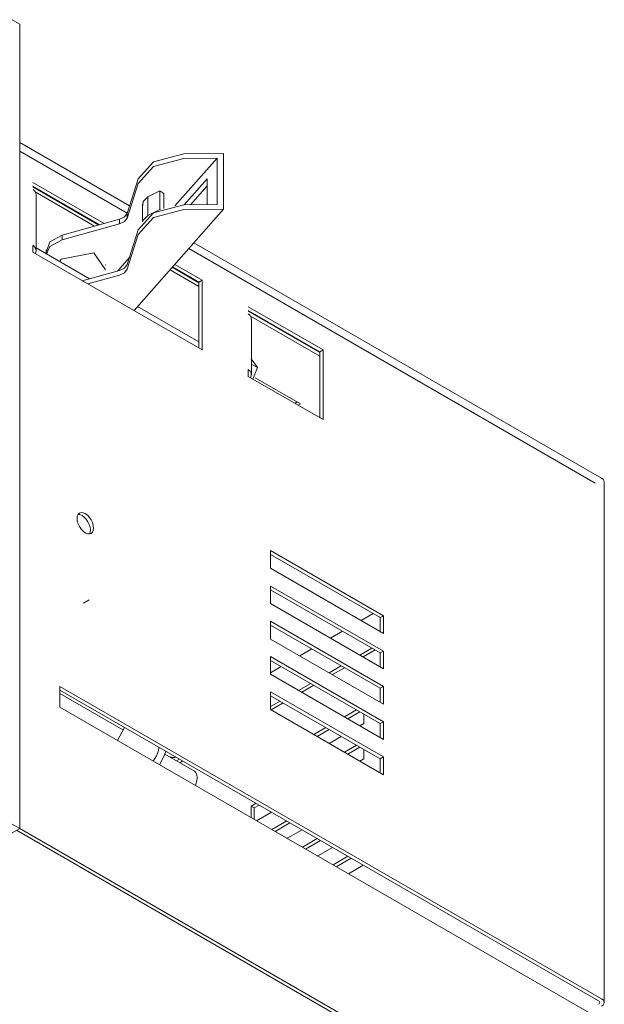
# Model space of a CAD drawing. Header units: millimetres. Extents: x -6729 to -5164, y -1261 to 6775.
# Tile 3 of 8: x -5744 to -5642, y -1173 to -1000. Entities that reach past the tile are written whole.
import ezdxf

# ---------------------------------------------------------------- set-up
doc = ezdxf.new("R2010")
doc.units = ezdxf.units.MM
doc.layers.add('E-LITE-EQPM', color=7, linetype='Continuous', lineweight=20)

# ---------------------------------------------------------------- blocks, each defined once
blk = doc.blocks.new('034008501 - 034008501 COLIN-1 White downlight LED 18_25W 2700K 20_ 2100_2775 lm-614297-00 Isometrico PDF')
at = {"layer": 'E-LITE-EQPM', "color": 251, "lineweight": 9, "true_color": 0x636466}
for p, q in [((-6904.16, -999.81), (-6902.74, -1000.63)), ((-6902.74, -1000.63), (-6902.74, -1141.89)), ((-6902.74, -1021.38), (-6883.45, -1032.52)), ((-6883.86, -1033.81), (-6902.74, -1022.91)), ((-6866.95, -1023.31), (-6873.96, -1023.37)), ((-6866.95, -1023.31), (-6866.95, -1033.11)), ((-6868.08, -1024.14), (-6875.5, -1032.54)), ((-6868.08, -1024.14), (-6873.96, -1024.18)), ((-6868.08, -1032.3), (-6868.08, -1024.14)), ((-6900.42, -1028.44), (-6887.94, -1035.64)), ((-6888.7, -1035.85), (-6900.42, -1029.09)), ((-6888.84, -1035.89), (-6900.42, -1029.2)), ((-6881.97, -1027.75), (-6883.86, -1033.85)), ((-6881.97, -1028.57), (-6883.86, -1034.67)), ((-6873.89, -1032.35), (-6869.83, -1027.75)), ((-6869.83, -1029.02), (-6872.76, -1032.34)), ((-6869.83, -1027.75), (-6869.83, -1032.32)), ((-6889.6, -1036.1), (-6900.03, -1030.08)), ((-6899.86, -1040.39), (-6899.86, -1030.59)), ((-6880.28, -1030.96), (-6878.13, -1029.88)), ((-6880.28, -1030.96), (-6880.28, -1034.22)), ((-6878.13, -1029.88), (-6877.43, -1030.34)), ((-6878.13, -1029.88), (-6878.13, -1033.14)), ((-6877.43, -1030.34), (-6877.43, -1032.99)), ((-6881.17, -1032.19), (-6881.17, -1035.32)), ((-6873.96, -1032.35), (-6868.08, -1032.3)), ((-6883.86, -1034.67), (-6883.86, -1033.85)), ((-6882.68, -1050.93), (-6866.95, -1033.11)), ((-6878.13, -1033.14), (-6880.28, -1034.22)), ((-6878.03, -1033.21), (-6878.13, -1033.14)), ((-6866.95, -1033.11), (-6873.96, -1033.16)), ((-6885.21, -1034.88), (-6895.31, -1037.68)), ((-6885.21, -1035.7), (-6895.31, -1038.5)), ((-6885.21, -1035.7), (-6885.21, -1034.88)), ((-6895.31, -1038.5), (-6895.31, -1037.68)), ((-6883.86, -1042.83), (-6881.97, -1036.73)), ((-6881.97, -1037.55), (-6883.86, -1043.65)), ((-6900.42, -1040.68), (-6900.42, -1039.46)), ((-6872.17, -1039.03), (-6800.59, -1080.36)), ((-6870.72, -1057.83), (-6900.42, -1040.68)), ((-6890.49, -1045.33), (-6899.87, -1039.92)), ((-6898.09, -1040.27), (-6898.09, -1041.02)), ((-6889.73, -1040.79), (-6887.69, -1043.77)), ((-6801.71, -1081.24), (-6873.07, -1040.04)), ((-6887.69, -1042.96), (-6887.65, -1042.83)), ((-6883.47, -1041.58), (-6885.58, -1043.97)), ((-6875.52, -1042.81), (-6870.72, -1045.58)), ((-6891.76, -1045.68), (-6885.21, -1043.86)), ((-6885.21, -1044.68), (-6890.8, -1046.23)), ((-6871.28, -1046.67), (-6876.34, -1043.75)), ((-6871.28, -1046.02), (-6875.96, -1043.32)), ((-6871.28, -1045.91), (-6875.9, -1043.24)), ((-6871.28, -1045.91), (-6870.72, -1045.58)), ((-6871.28, -1057.5), (-6871.28, -1045.91)), ((-6870.72, -1045.58), (-6870.72, -1057.83)), ((-6871.28, -1056.42), (-6882.04, -1050.21)), ((-6862.64, -1050.25), (-6849.5, -1057.83)), ((-6850.07, -1058.16), (-6862.64, -1050.9)), ((-6850.07, -1058.27), (-6862.64, -1051.01)), ((-6850.07, -1058.92), (-6862.25, -1051.89)), ((-6862.08, -1062.2), (-6862.08, -1052.4)), ((-6849.5, -1057.83), (-6850.07, -1058.16)), ((-6850.07, -1069.75), (-6850.07, -1058.16)), ((-6849.5, -1057.83), (-6849.5, -1070.08)), ((-6862.09, -1059.42), (-6861.02, -1060.93)), ((-6861.02, -1060.93), (-6862.09, -1060.31)), ((-6862.64, -1062.5), (-6862.64, -1061.27)), ((-6861.02, -1060.93), (-6861.81, -1062.97)), ((-6849.5, -1070.08), (-6862.64, -1062.5)), ((-6861.41, -1062.71), (-6853.46, -1067.3)), ((-6854.45, -1067.22), (-6854.03, -1066.97)), ((-6853.46, -1067.3), (-6853.89, -1067.55)), ((-6800.13, -1172.49), (-6800.13, -1081)), ((-6858.7, -1096.2), (-6858.7, -1093.1)), ((-6858.7, -1093.1), (-6838.9, -1104.53)), ((-6839.46, -1104.86), (-6858.7, -1093.76)), ((-6838.9, -1107.64), (-6858.7, -1096.2)), ((-6858.7, -1102.41), (-6858.7, -1099.31)), ((-6858.7, -1099.31), (-6838.9, -1110.74)), ((-6839.46, -1111.07), (-6858.7, -1099.96)), ((-6891.54, -1102.32), (-6890.56, -1101.75)), ((-6838.9, -1113.84), (-6858.7, -1102.41)), ((-6842.82, -1105.37), (-6840.7, -1104.15)), ((-6838.9, -1104.53), (-6839.46, -1104.86)), ((-6839.46, -1107.31), (-6839.46, -1104.86)), ((-6838.9, -1104.53), (-6838.9, -1107.64)), ((-6858.7, -1108.62), (-6858.7, -1105.51)), ((-6858.7, -1105.51), (-6838.9, -1116.94)), ((-6839.46, -1117.27), (-6858.7, -1106.17)), ((-6838.9, -1120.05), (-6858.7, -1108.62)), ((-6848.2, -1108.47), (-6846.08, -1107.25)), ((-6853.57, -1111.58), (-6851.45, -1110.35)), ((-6843.03, -1111.45), (-6840.91, -1110.23)), ((-6842.47, -1111.78), (-6840.35, -1110.55)), ((-6858.7, -1114.82), (-6858.7, -1111.72)), ((-6858.7, -1111.72), (-6838.9, -1123.15)), ((-6838.9, -1110.74), (-6839.46, -1111.07)), ((-6839.46, -1113.51), (-6839.46, -1111.07)), ((-6838.9, -1110.74), (-6838.9, -1113.84)), ((-6839.46, -1123.48), (-6858.7, -1112.37)), ((-6858.7, -1114.54), (-6856.82, -1113.45)), ((-6848.41, -1114.56), (-6846.29, -1113.33)), ((-6847.84, -1114.88), (-6845.72, -1113.66)), ((-6838.9, -1126.25), (-6858.7, -1114.82)), ((-6895.68, -1120.62), (-6895.68, -1116.94)), ((-6895.68, -1116.94), (-6800.59, -1171.85)), ((-6853.78, -1117.66), (-6851.66, -1116.43)), ((-6853.22, -1117.98), (-6851.1, -1116.76)), ((-6838.9, -1116.94), (-6839.46, -1117.27)), ((-6839.46, -1119.72), (-6839.46, -1117.27)), ((-6838.9, -1116.94), (-6838.9, -1120.05)), ((-6801.15, -1172.17), (-6895.68, -1117.6)), ((-6884.64, -1124.59), (-6895.68, -1118.22)), ((-6858.7, -1121.03), (-6858.7, -1117.92)), ((-6858.7, -1117.92), (-6838.9, -1129.35)), ((-6839.46, -1129.68), (-6858.7, -1118.58)), ((-6800.59, -1175.52), (-6895.68, -1120.62)), ((-6858.7, -1120.5), (-6857.04, -1119.54)), ((-6858.59, -1121.09), (-6856.47, -1119.86)), ((-6889.62, -1121.64), (-6889.62, -1121.7)), ((-6838.9, -1132.46), (-6858.7, -1121.03)), ((-6845.72, -1122.31), (-6843.6, -1121.09)), ((-6843.04, -1121.41), (-6845.16, -1122.64)), ((-6842.32, -1121.83), (-6842.32, -1123.45)), ((-6884.35, -1124.14), (-6885.6, -1126.45)), ((-6851.1, -1125.41), (-6848.98, -1124.19)), ((-6842.32, -1123.45), (-6843.04, -1123.86)), ((-6838.9, -1123.15), (-6839.46, -1123.48)), ((-6839.46, -1125.93), (-6839.46, -1123.48)), ((-6838.9, -1123.15), (-6838.9, -1126.25)), ((-6848.41, -1124.52), (-6850.53, -1125.74)), ((-6846.29, -1125.74), (-6848.41, -1126.97)), ((-6878.32, -1127.73), (-6878.32, -1127.62)), ((-6878.3, -1127.63), (-6878.32, -1127.73)), ((-6845.72, -1128.52), (-6843.6, -1127.29)), ((-6843.04, -1127.62), (-6845.16, -1128.84)), ((-6879.29, -1130.09), (-6878.74, -1129.12)), ((-6872.08, -1131.84), (-6877.27, -1128.84)), ((-6876.35, -1129.32), (-6876.31, -1129.34)), ((-6842.32, -1128.03), (-6842.32, -1129.66)), ((-6838.9, -1129.35), (-6839.46, -1129.68)), ((-6838.9, -1129.35), (-6838.9, -1132.46)), ((-6877.68, -1129.73), (-6878.23, -1130.71)), ((-6875.21, -1130.03), (-6874.68, -1129.72)), ((-6874.65, -1130.36), (-6874.11, -1130.05)), ((-6842.32, -1129.66), (-6843.04, -1130.07)), ((-6839.46, -1132.13), (-6839.46, -1129.68)), ((-6862.12, -1137.98), (-6861.24, -1137.48)), ((-6862.12, -1139.99), (-6862.12, -1137.98)), ((-6862.12, -1137.98), (-6861.56, -1138.31)), ((-6860.68, -1137.8), (-6861.56, -1138.31)), ((-6861.56, -1138.31), (-6861.56, -1140.32)), ((-6858.56, -1139.03), (-6861.17, -1140.54)), ((-6902.74, -1141.89), (-6904.16, -1141.07)), ((-6858.49, -1142.09), (-6855.87, -1140.58)), ((-6855.3, -1140.91), (-6857.92, -1142.42)), ((-6902.74, -1141.89), (-7025.07, -1212.51)), ((-6903.32, -1142.21), (-6801.15, -1201.2)), ((-6800.59, -1200.87), (-6902.74, -1141.89)), ((-6853.18, -1142.13), (-6855.8, -1143.64)), ((-6853.11, -1145.19), (-6850.5, -1143.68)), ((-6849.93, -1144.01), (-6852.55, -1145.52)), ((-6847.81, -1145.23), (-6850.43, -1146.74)), ((-6847.74, -1148.3), (-6845.12, -1146.79)), ((-6844.56, -1147.11), (-6847.17, -1148.62)), ((-6842.44, -1148.34), (-6845.05, -1149.85))]:
    blk.add_line(p, q, dxfattribs=at)
for points in [[(-6873.96, -1023.37, 0), (-6879.26, -1024.77, 0), (-6881.97, -1027.75, 0)], [(-6873.96, -1024.18, 0), (-6879.26, -1025.59, 0), (-6881.97, -1028.57, 0)], [(-6899.87, -1030.66, 0), (-6899.91, -1030.3, 0), (-6900.09, -1029.96, 0), (-6900.41, -1029.66, 0)], [(-6881.12, -1032.47, 0), (-6881.09, -1031.78, 0), (-6880.28, -1030.96, 0)], [(-6881.97, -1036.73, 0), (-6879.26, -1033.75, 0), (-6873.96, -1032.35, 0)], [(-6883.86, -1033.85, 0), (-6884.33, -1034.46, 0), (-6885.21, -1034.88, 0)], [(-6873.96, -1033.16, 0), (-6879.26, -1034.57, 0), (-6881.97, -1037.55, 0)], [(-6880.28, -1034.22, 0), (-6881.09, -1035.05, 0), (-6881.15, -1035.28, 0)], [(-6883.86, -1034.67, 0), (-6884.33, -1035.28, 0), (-6885.21, -1035.7, 0)], [(-6895.31, -1037.68, 0), (-6897.45, -1038.86, 0), (-6898.07, -1040.52, 0)], [(-6900.41, -1039.45, 0), (-6900.09, -1039.76, 0), (-6899.91, -1040.1, 0), (-6899.87, -1040.46, 0), (-6899.96, -1040.81, 0), (-6900.02, -1040.91, 0)], [(-6895.31, -1038.5, 0), (-6897.45, -1039.67, 0), (-6898.07, -1041.01, 0)], [(-6895.65, -1042.2, 0), (-6895.45, -1041.86, 0), (-6889.73, -1040.79, 0)], [(-6885.21, -1043.86, 0), (-6884.33, -1043.44, 0), (-6883.86, -1042.83, 0)], [(-6883.86, -1043.65, 0), (-6884.33, -1044.26, 0), (-6885.21, -1044.68, 0)], [(-6862.09, -1052.47, 0), (-6862.13, -1052.12, 0), (-6862.31, -1051.78, 0), (-6862.63, -1051.47, 0)], [(-6862.63, -1061.27, 0), (-6862.31, -1061.57, 0), (-6862.13, -1061.91, 0), (-6862.09, -1062.27, 0), (-6862.18, -1062.62, 0), (-6862.24, -1062.72, 0)], [(-6800.59, -1080.36, 0), (-6800.34, -1080.54, 0), (-6800.18, -1080.76, 0), (-6800.13, -1081, 0)], [(-6891.23, -1089.96, 0), (-6891.6, -1089.69, 0), (-6891.95, -1089.32, 0), (-6892.26, -1088.88, 0), (-6892.49, -1088.4, 0), (-6892.63, -1087.91, 0), (-6892.68, -1087.44, 0), (-6892.63, -1087.04, 0), (-6892.49, -1086.71, 0), (-6892.26, -1086.5, 0), (-6891.95, -1086.41, 0), (-6891.6, -1086.44, 0), (-6891.23, -1086.6, 0)], [(-6891.79, -1086.93, 0), (-6892.17, -1086.77, 0), (-6892.49, -1086.73, 0)], [(-6890.52, -1090.16, 0), (-6890.39, -1089.86, 0), (-6890.34, -1089.45, 0), (-6890.39, -1088.99, 0), (-6890.53, -1088.5, 0), (-6890.76, -1088.02, 0), (-6891.06, -1087.57, 0), (-6891.42, -1087.2, 0), (-6891.79, -1086.93, 0)], [(-6891.23, -1086.6, 0), (-6890.85, -1086.88, 0), (-6890.5, -1087.25, 0), (-6890.2, -1087.69, 0), (-6889.97, -1088.17, 0), (-6889.82, -1088.66, 0), (-6889.77, -1089.12, 0), (-6889.82, -1089.53, 0), (-6889.97, -1089.85, 0), (-6890.2, -1090.07, 0), (-6890.5, -1090.16, 0), (-6890.85, -1090.13, 0), (-6891.23, -1089.96, 0)], [(-6878.74, -1129.12, 0), (-6878.54, -1128.67, 0), (-6878.39, -1128.2, 0), (-6878.32, -1127.73, 0)], [(-6877.09, -1128.33, 0), (-6877.32, -1128.98, 0), (-6877.68, -1129.73, 0)], [(-6875.35, -1129.35, 0), (-6875.53, -1129.41, 0), (-6875.95, -1129.45, 0), (-6876.31, -1129.34, 0)], [(-6872.08, -1131.84, 0), (-6871.8, -1132.1, 0), (-6871.63, -1132.48, 0), (-6871.57, -1132.97, 0), (-6871.63, -1133.53, 0), (-6871.8, -1134.12, 0), (-6871.9, -1134.34, 0)], [(-6801.15, -1172.8, 0), (-6801.03, -1172.71, 0), (-6800.95, -1172.6, 0), (-6800.93, -1172.49, 0), (-6800.95, -1172.37, 0), (-6801.03, -1172.26, 0), (-6801.15, -1172.17, 0)], [(-6800.59, -1171.85, 0), (-6800.34, -1172.03, 0), (-6800.18, -1172.25, 0), (-6800.13, -1172.49, 0), (-6800.18, -1172.72, 0), (-6800.34, -1172.94, 0), (-6800.59, -1173.13, 0)]]:
    blk.add_polyline3d(points, dxfattribs=at)

msp = doc.modelspace()

# ---------------------------------------------------------------- block references
at = {"layer": 'E-LITE-EQPM', "color": 253, "lineweight": 9, "true_color": 0xaaaaaa}
msp.add_blockref('034008501 - 034008501 COLIN-1 White downlight LED 18_25W 2700K 20_ 2100_2775 lm-614297-00 Isometrico PDF', (1158.49, 0), dxfattribs=at)

doc.saveas('drawing.dxf')
